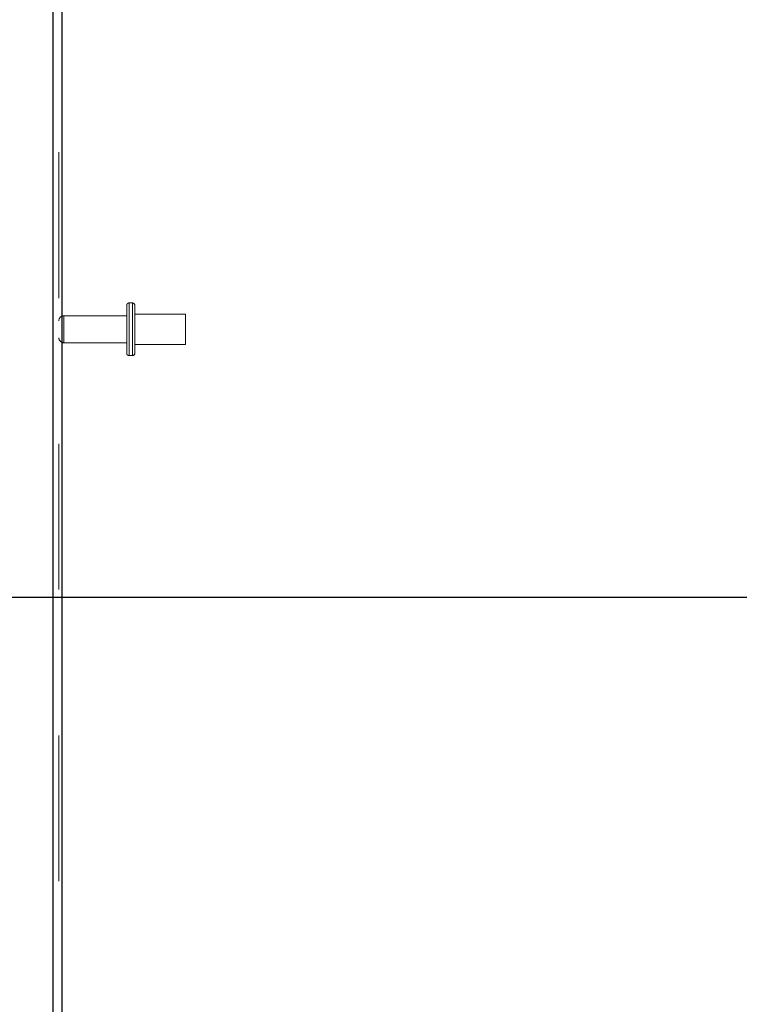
# Model space of a CAD drawing. Header units: inches. Extents: x 0.2 to 10.8, y 0.2 to 8.2.
# Tile 42 of 145: x 1.04 to 1.534, y 3.597 to 4.273. Entities that reach past the tile are written whole.
import ezdxf

# ---------------------------------------------------------------- set-up
doc = ezdxf.new("R2010")
doc.units = ezdxf.units.IN
doc.header["$MEASUREMENT"] = 0
doc.linetypes.add('HIDDEN', pattern=[0.075, 0.05, -0.025])
doc.layers.add('DIMENSIONS', color=140, linetype='Continuous')
doc.styles.add('SLDTEXTSTYLE0', font='TXT', dxfattribs={"width": 0.7})
doc.dimstyles.new('SLDDIMSTYLE0', dxfattribs={"dimtxt": 0.084961, "dimasz": 0.13, "dimexe": 0, "dimexo": 0.0625, "dimgap": 0.02124, "dimtad": 0, "dimtih": 1, "dimtoh": 1, "dimlfac": 18, "dimrnd": 1e-09, "dimzin": 12, "dimdsep": 46, "dimtxsty": 'SLDTEXTSTYLE0', "dimsah": 1, "dimcen": 0.09, "dimadec": 0, "dimazin": 3, "dimtfac": 1, "dimtofl": 0, "dimtmove": 0, "dimatfit": 3, "dimfxl": 0, "dimfrac": 2, "dimtolj": 1, "dimtzin": 12, "dimarcsym": 0})
doc.dimstyles.new('SLDDIMSTYLE1', dxfattribs={"dimtxt": 0.084961, "dimasz": 0.13, "dimexe": 0, "dimexo": 0.0625, "dimgap": 0.02124, "dimtad": 0, "dimtih": 1, "dimtoh": 1, "dimlfac": 18, "dimrnd": 1e-09, "dimzin": 12, "dimdsep": 46, "dimtxsty": 'SLDTEXTSTYLE0', "dimsah": 1, "dimcen": 0.09, "dimadec": 0, "dimazin": 3, "dimtfac": 1, "dimtmove": 0, "dimatfit": 0, "dimfxl": 0, "dimfrac": 2, "dimtolj": 1, "dimtzin": 12, "dimarcsym": 0})

# ---------------------------------------------------------------- blocks, each defined once
blk = doc.blocks.new('_D_9')
at = {"layer": 'DIMENSIONS'}
for p, q in [((0.55211, 3.58147), (0.55211, 3.83147)), ((1.83722, 3.58147), (0.42711, 3.58147)), ((0.39054, 3.41196), (0.36201, 3.41196)), ((0.36201, 3.41196), (0.36201, 3.27693)), ((0.71368, 3.41196), (0.74221, 3.41196)), ((0.74221, 3.41196), (0.74221, 3.27693)), ((0.36201, 3.27693), (0.39054, 3.27693)), ((0.74221, 3.27693), (0.71368, 3.27693)), ((1.83722, 3.21358), (0.42711, 3.21358)), ((0.55211, 3.21358), (0.55211, 2.96358))]:
    blk.add_line(p, q, dxfattribs=at)
for points in [[(0.55211, 3.58147), (0.57211, 3.71147), (0.53211, 3.71147)], [(0.55211, 3.21358), (0.53211, 3.08358), (0.57211, 3.08358)]]:
    blk.add_solid(points, dxfattribs=at)
at = {"layer": 'DIMENSIONS', "char_height": 0.083333, "attachment_point": 1, "style": 'SLDTEXTSTYLE0'}
for s, insert in [('6.62', (0.42588, 3.5384)), ('168.2', (0.39054, 3.38435))]:
    blk.add_mtext(s, dxfattribs=dict(at, insert=insert))
blk = doc.blocks.new('_D_10')
at = {"layer": 'DIMENSIONS'}
for p, q in [((0.3824, 4.09611), (0.35387, 4.09611)), ((0.35387, 4.09611), (0.35387, 3.96108)), ((0.70555, 4.09611), (0.73408, 4.09611)), ((0.73408, 4.09611), (0.73408, 3.96108)), ((0.85872, 4.09611), (0.96529, 4.09611)), ((0.96529, 4.09611), (0.96529, 3.87642)), ((0.35387, 3.96108), (0.3824, 3.96108)), ((0.73408, 3.96108), (0.70555, 3.96108)), ((1.83722, 3.87642), (0.84029, 3.87642)), ((0.96529, 3.58147), (0.96529, 3.87642)), ((1.83722, 3.58147), (0.84029, 3.58147))]:
    blk.add_line(p, q, dxfattribs=at)
for points in [[(0.96529, 3.87642), (0.94529, 3.74642), (0.98529, 3.74642)], [(0.96529, 3.58147), (0.98529, 3.71147), (0.94529, 3.71147)]]:
    blk.add_solid(points, dxfattribs=at)
at = {"layer": 'DIMENSIONS', "char_height": 0.083333, "attachment_point": 1, "style": 'SLDTEXTSTYLE0'}
for s, insert in [('5.31', (0.41774, 4.22255)), ('134.8', (0.3824, 4.0685))]:
    blk.add_mtext(s, dxfattribs=dict(at, insert=insert))

msp = doc.modelspace()

# ---------------------------------------------------------------- linework, layer by layer
at = {"color": 7, "linetype": 'Continuous', "lineweight": 25}
for p, q in [((1.0631349, 3.0817514), (1.0631349, 5.4497868)), ((1.0691349, 5.4486076), (1.0691349, 3.0817514))]:
    msp.add_line(p, q, dxfattribs=at)
at = {"color": 7, "linetype": 'HIDDEN', "lineweight": 18}
for p, q in [((1.0671349, 3.0817514), (1.0671349, 5.4497868)), ((1.0691349, 5.4486076), (1.0691349, 3.0817514)), ((1.1136349, 4.0439181), (1.1136349, 4.0766959)), ((1.1175238, 4.0783626), (1.1153016, 4.0783626)), ((1.1153016, 4.0782636), (1.1153016, 4.0423504)), ((1.1153016, 4.0782636), (1.1153016, 4.0423504)), ((1.1175238, 4.0782636), (1.1175238, 4.0423504)), ((1.1175238, 4.0782636), (1.1175238, 4.0423504)), ((1.1191905, 4.0439181), (1.1191905, 4.0766959)), ((1.1136349, 4.0695292), (1.0704683, 4.0695292)), ((1.0704683, 4.0695034), (1.0704683, 4.0511106)), ((1.0704683, 4.0695034), (1.0704683, 4.0511106)), ((1.1539127, 4.0707237), (1.1191905, 4.0707237)), ((1.1539127, 4.0498903), (1.1539127, 4.0707237)), ((1.0704683, 4.0510848), (1.1136349, 4.0510848)), ((1.1191905, 4.0498903), (1.1539127, 4.0498903)), ((1.1153016, 4.0422514), (1.1175238, 4.0422514))]:
    msp.add_line(p, q, dxfattribs=at)
for centre, radius, start, end in [((1.1153016, 4.0766959), 0.0016667, 90, 180), ((1.1175238, 4.0766959), 0.0016667, 0, 90), ((1.0704683, 4.0661959), 0.0033333, 90, 180), ((1.0704683, 4.0544181), 0.0033333, 180, 270), ((1.1153016, 4.0439181), 0.0016667, 180, 270), ((1.1175238, 4.0439181), 0.0016667, 270, 0)]:
    msp.add_arc(centre, radius, start, end, dxfattribs=at)

# ---------------------------------------------------------------- dimensions: what is measured, and where the dimension line sits
at = {"layer": 'DIMENSIONS'}
for base, p1, p2, dimstyle, picture, middle in [((0.9652936, 3.8764181), (1.8872183, 3.5814737), (1.8872183, 3.8764181), 'SLDDIMSTYLE0', '_D_10', (0.9652936, 4.0961105)), ((0.5521105, 3.5814737), (1.8872183, 3.2135848), (1.8872183, 3.5814737), 'SLDDIMSTYLE1', '_D_9', (0.5521105, 3.4119605))]:
    dim = msp.add_linear_dim(base=base, p1=p1, p2=p2, angle=90, dimstyle=dimstyle, dxfattribs=at)
    dim.commit()
    dim.dimension.update_dxf_attribs({"geometry": picture, "text_midpoint": middle, "dimtype": 160})

doc.saveas('drawing.dxf')
